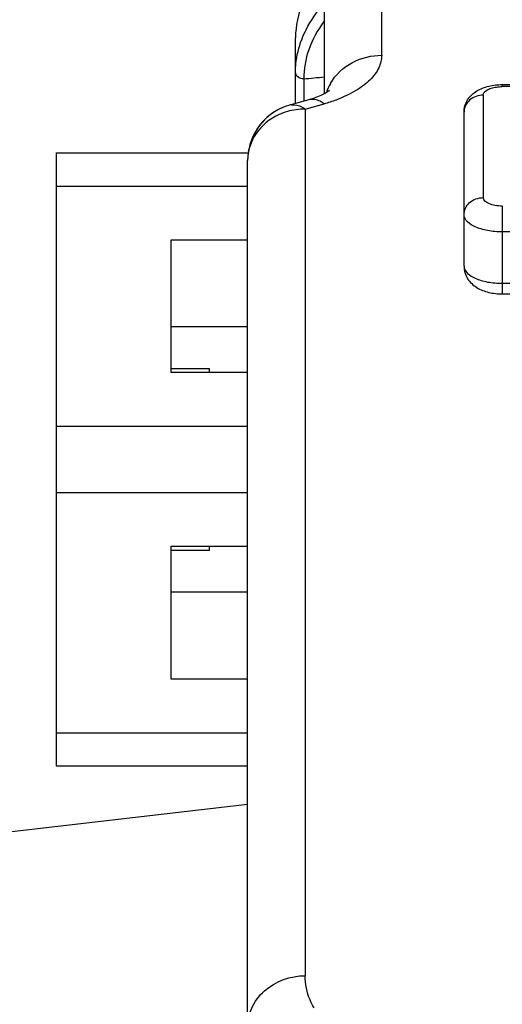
# Model space of a CAD drawing. Header units: millimetres. Extents: x 0 to 420, y 0 to 297.
# Tile 70 of 105: x 190.35 to 194.14, y 230.87 to 238.58. Entities that reach past the tile are written whole.
import ezdxf

# ---------------------------------------------------------------- set-up
doc = ezdxf.new("R2010")
doc.units = ezdxf.units.MM
doc.header["$LTSCALE"] = 23.1
doc.layers.get('0').update_dxf_attribs({"linetype": 'CONTINUOUS'})
doc.layers.add('DIM_PILOTEES', color=7, linetype='CONTINUOUS')
doc.styles.get("Standard").update_dxf_attribs({"font": 'txt', "width": 0.7})
doc.dimstyles.new('DIMSTYLE_4', dxfattribs={"dimtxt": 2.5, "dimasz": 3.5, "dimexe": 2, "dimexo": 0, "dimtad": 1, "dimdec": 0, "dimlfac": 3.333333, "dimdsep": 46, "dimtxsty": 'Standard', "dimblk": '_FILLED', "dimblk1": '_FILLED', "dimblk2": '_FILLED', "dimcen": 0.09, "dimazin": 2, "dimtp": 0.5, "dimtm": 0.5, "dimtfac": 1, "dimtdec": 0, "dimtofl": 0, "dimtmove": 0, "dimatfit": 3, "dimldrblk": '_FILLED', "dimfxl": 0, "dimtolj": 1, "dimarcsym": 0})

# ---------------------------------------------------------------- blocks, each defined once
blk = doc.blocks.new('_FILLED')
at = {"color": 0, "linetype": 'ByBlock'}
blk.add_solid([(0, 0), (-1, 0.1429), (-1, -0.1429)], dxfattribs=at)
blk = doc.blocks.new('*D10')
at = {"layer": 'DIM_PILOTEES', "color": 2, "linetype": 'Continuous'}
for p, q in [((198.7401, 245.1822), (148.7401, 245.1822)), ((150.7401, 245.1822), (150.7401, 221.1085)), ((150.7401, 197.0349), (150.7401, 221.1085)), ((209.3901, 197.0349), (148.7401, 197.0349))]:
    blk.add_line(p, q, dxfattribs=at)
at = {"layer": 'DIM_PILOTEES', "color": 2, "linetype": 'Continuous', "xscale": 3.5, "yscale": 3.5, "zscale": 3.5}
for p, rotation in [((150.7401, 245.1822), 90), ((150.7401, 197.0349), 270)]:
    blk.add_blockref('_FILLED', p, dxfattribs=dict(at, rotation=rotation))
at = {"layer": 'DIM_PILOTEES', "color": 2, "linetype": 'Continuous', "insert": (147.6151, 221.1085), "char_height": 2.5, "width": 8.035714, "attachment_point": 2, "rotation": 90, "line_spacing_factor": 0.9}
blk.add_mtext('{\\ftxt;\\W0.0001;\\H0.0001;\\~}{\\ftxt;\\W2.1428571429;\\H2.5; }{\\ftxt;\\W0.0001;\\H0.0001;\\~}', dxfattribs=at)

msp = doc.modelspace()

# ---------------------------------------------------------------- linework, layer by layer
at = {"color": 7, "linetype": 'Continuous'}
for p, q in [((193.1901, 238.2966), (193.1901, 239.9322)), ((192.7401, 239.4822), (192.7401, 237.9948)), ((192.5151, 237.9191), (192.5151, 238.4345)), ((192.5794, 238.1124), (192.5794, 237.9372)), ((194.1351, 238.067), (194.1351, 238.0513)), ((194.1351, 238.067), (195.2901, 238.067)), ((193.9851, 237.9845), (193.9851, 237.1821)), ((195.2901, 238.0513), (194.1351, 238.0513)), ((192.6187, 237.9482), (192.4685, 237.906)), ((192.5901, 237.8756), (192.7401, 237.9177)), ((192.5901, 237.8756), (192.5901, 231.0898)), ((193.8351, 236.645), (193.8351, 237.8502)), ((190.6401, 237.5322), (190.6401, 232.7322)), ((190.6401, 237.5322), (192.1446, 237.5322)), ((192.1401, 225.6822), (192.1401, 237.4728)), ((190.6401, 237.2724), (192.1401, 237.2724)), ((194.1351, 237.1153), (194.1351, 236.4282)), ((195.2901, 236.9141), (194.1351, 236.9141)), ((191.5401, 235.8126), (191.5401, 236.8519)), ((191.5401, 236.8519), (192.1401, 236.8519)), ((194.1351, 236.5113), (194.9151, 236.5113)), ((194.1351, 236.4282), (194.9151, 236.4282)), ((192.1401, 236.1715), (191.5401, 236.1715)), ((191.5401, 235.8432), (191.8401, 235.8432)), ((191.8401, 235.8126), (191.8401, 235.8432)), ((192.1401, 235.8126), (191.5401, 235.8126)), ((190.6401, 235.392), (192.1401, 235.392)), ((190.6401, 234.8724), (192.1401, 234.8724)), ((191.5401, 233.4126), (191.5401, 234.4519)), ((191.5401, 234.4519), (192.1401, 234.4519)), ((191.8401, 234.4212), (191.8401, 234.4519)), ((191.5401, 234.4212), (191.8401, 234.4212)), ((192.1401, 234.093), (191.5401, 234.093)), ((192.1401, 233.4126), (191.5401, 233.4126)), ((190.6401, 232.992), (192.1401, 232.992)), ((190.6401, 232.7322), (192.1401, 232.7322)), ((188.5057, 232.0129), (192.1401, 232.4322))]:
    msp.add_line(p, q, dxfattribs=at)
msp.add_lwpolyline([(192.7777, 238.0166), (192.7813, 238.0207), (192.7733, 238.0144), (192.7507, 238.0001), (192.7132, 237.9815), (192.6621, 237.9616), (192.6187, 237.9482)], dxfattribs=at)
for centre, radius, start, end in [((193.2987, 238.1364), 0.7877, 158.42339, 158.89374), ((192.4457, 240.1764), 2.0683, 273.70548, 278.18732), ((193.1137, 237.8905), 0.3741, 150.56355, 162.14), ((192.5901, 237.4727), 0.45, 105.68108, 179.99746), ((192.4964, 237.8061), 0.1038, 96.69391, 105.63572), ((192.4086, 239.1036), 1.2314, 285.61397, 290.34864), ((192.59, 237.4728), 0.4499, 112.94806, 171.24002), ((192.5849, 237.3947), 0.4802, 106.17794, 114.49353), ((192.5902, 237.3747), 0.5009, 90.01035, 106.11823), ((192.4473, 237.674), 0.2471, 54.686, 57.51166), ((193.9559, 237.8501), 0.1208, 169.65233, 179.95965)]:
    msp.add_arc(centre, radius, start, end, dxfattribs=at)
for points, knots in [([(192.7382, 238.9712), (192.6703, 238.8923), (192.5586, 238.7257), (192.5151, 238.5274), (192.5151, 238.4345)], [0, 0, 0, 0, 0.528326, 1, 1, 1, 1]), ([(192.5661, 238.426), (192.5756, 238.45), (192.6206, 238.5493), (192.6839, 238.6396), (192.7382, 238.7026)], [0, 0, 0, 0, 0.236677, 1, 1, 1, 1]), ([(192.7371, 238.5614), (192.6882, 238.4935), (192.6089, 238.3509), (192.5794, 238.1893), (192.5794, 238.1124)], [0, 0, 0, 0, 0.521357, 1, 1, 1, 1]), ([(192.5151, 238.166), (192.5151, 238.1873), (192.5192, 238.2737), (192.5403, 238.3592), (192.5638, 238.42)], [0, 0, 0, 0, 0.245936, 1, 1, 1, 1]), ([(192.7879, 238.0744), (192.8271, 238.144), (192.9503, 238.2592), (193.1114, 238.2966), (193.1901, 238.2966)], [0, 0, 0, 0, 0.504181, 1, 1, 1, 1]), ([(193.1901, 238.2966), (193.1901, 238.2632), (193.1717, 238.1907), (193.0978, 238.0951), (192.9829, 238.0113), (192.8891, 237.9686), (192.8368, 237.9491)], [0, 0, 0, 0, 0.19181, 0.412572, 0.679889, 1, 1, 1, 1]), ([(192.5794, 238.1124), (192.5636, 238.1114), (192.531, 238.1203), (192.5151, 238.1514), (192.5151, 238.166)], [0, 0, 0, 0, 0.52006, 1, 1, 1, 1]), ([(193.8351, 237.8502), (193.8351, 237.884), (193.8555, 237.9524), (193.9321, 238.0231), (194.0296, 238.0596), (194.0993, 238.067), (194.1351, 238.067)], [0, 0, 0, 0, 0.248097, 0.491123, 0.738166, 1, 1, 1, 1]), ([(193.9851, 237.9845), (193.951, 237.9845), (193.8827, 237.9641), (193.8427, 237.9031), (193.837, 237.8718)], [0, 0, 0, 0, 0.517348, 1, 1, 1, 1]), ([(193.9851, 237.9845), (193.9851, 238.0007), (194.0098, 238.0248), (194.0483, 238.04), (194.0744, 238.046), (194.0886, 238.048)], [0, 0, 0, 0, 0.380456, 0.664609, 1, 1, 1, 1]), ([(192.4843, 237.9092), (192.4919, 237.91), (192.5256, 237.9103), (192.5581, 237.8963), (192.58, 237.8824)], [0, 0, 0, 0, 0.227118, 1, 1, 1, 1]), ([(192.7401, 237.9177), (192.7302, 237.9247), (192.6944, 237.9469), (192.6479, 237.9563), (192.6187, 237.9482)], [0, 0, 0, 0, 0.2842, 1, 1, 1, 1]), ([(192.3858, 237.8317), (192.3152, 237.7995), (192.1898, 237.7004), (192.1401, 237.5463), (192.1401, 237.4728)], [0, 0, 0, 0, 0.513384, 1, 1, 1, 1]), ([(193.8351, 237.0479), (193.8351, 237.0654), (193.8433, 237.1015), (193.8885, 237.1614), (193.9474, 237.1821), (193.9851, 237.1821)], [0, 0, 0, 0, 0.239165, 0.486093, 1, 1, 1, 1]), ([(194.1351, 237.1153), (194.1159, 237.1153), (194.079, 237.1188), (194.0258, 237.1321), (193.9851, 237.1606), (193.9851, 237.1821)], [0, 0, 0, 0, 0.333266, 0.626799, 1, 1, 1, 1]), ([(194.1351, 236.9141), (194.0966, 236.9141), (194.0405, 236.9186), (193.9693, 236.9355), (193.8992, 236.9599), (193.8351, 237.0048), (193.8351, 237.0479)], [0, 0, 0, 0, 0.333094, 0.487139, 0.626989, 1, 1, 1, 1]), ([(193.8351, 236.645), (193.8351, 236.6112), (193.8555, 236.5428), (193.9321, 236.4721), (194.0296, 236.4356), (194.0993, 236.4282), (194.1351, 236.4282)], [0, 0, 0, 0, 0.248097, 0.491123, 0.738166, 1, 1, 1, 1]), ([(193.8351, 236.645), (193.8351, 236.602), (193.8991, 236.5571), (193.9693, 236.5327), (194.0404, 236.5158), (194.0966, 236.5113), (194.1351, 236.5113)], [0, 0, 0, 0, 0.372932, 0.512761, 0.66682, 1, 1, 1, 1]), ([(192.1401, 230.687), (192.1401, 230.7375), (192.1636, 230.8457), (192.2982, 231.027), (192.4769, 231.0898), (192.5901, 231.0898)], [0, 0, 0, 0, 0.229581, 0.486083, 1, 1, 1, 1]), ([(192.66, 230.8392), (192.6483, 230.8589), (192.6083, 230.9367), (192.5901, 231.0254), (192.5901, 231.0898)], [0, 0, 0, 0, 0.262607, 1, 1, 1, 1])]:
    msp.add_open_spline(points, degree=3, knots=knots, dxfattribs=at)
msp.add_open_spline([(194.0886, 238.048), (194.1039, 238.0503), (194.1195, 238.0513), (194.1351, 238.0513)], degree=3, dxfattribs=at)

# ---------------------------------------------------------------- dimensions: what is measured, and where the dimension line sits
at = {"layer": 'DIM_PILOTEES', "color": 2, "linetype": 'Continuous'}
dim = msp.add_linear_dim(base=(150.7401, 245.1822), p1=(209.3901, 197.0349), p2=(198.7401, 245.1822), angle=90, text='{\\ftxt;\\W0.0001;\\H0.0001;\\~}{\\ftxt;\\W2.1428571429;\\H2.5; }{\\ftxt;\\W0.0001;\\H0.0001;\\~}', dimstyle='DIMSTYLE_4', dxfattribs=at)
dim.commit()
dim.dimension.update_dxf_attribs({"geometry": '*D10', "text_midpoint": (150.7401, 220.7514), "dimtype": 160})

doc.saveas('drawing.dxf')
